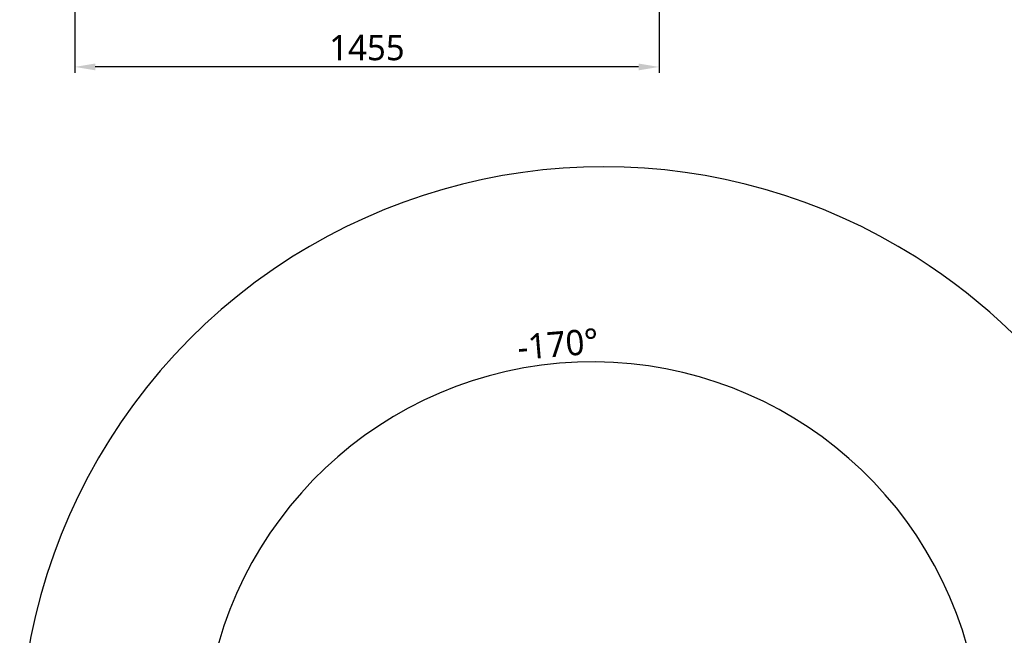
# Model space of a CAD drawing. Header units: millimetres. Extents: x 7426 to 8300, y 124 to 421.
# Tile 113 of 130: x 8164 to 8246, y 236 to 287. Entities that reach past the tile are written whole.
import ezdxf

# ---------------------------------------------------------------- set-up
doc = ezdxf.new("R2010")
doc.units = ezdxf.units.MM
doc.linetypes.add('BANKLINE1', pattern=[5.5, 4, -1.5])
doc.layers.add('00_COMPONENTS', color=7, linetype='BANKLINE1')
doc.styles.add('微软雅黑', font='msyh.ttc')
doc.dimstyles.new('尺寸标注_1_30比例', dxfattribs={"dimtxt": 2.1, "dimasz": 1.7, "dimexe": 0.5, "dimexo": 0.4, "dimgap": 0.5, "dimtad": 1, "dimdec": 1, "dimlfac": 30, "dimdsep": 46, "dimtxsty": '微软雅黑', "dimcen": 0.09, "dimadec": 0, "dimazin": 0, "dimtp": 0.01, "dimtm": 0.01, "dimtfac": 1, "dimtdec": 1, "dimtofl": 0, "dimtmove": 0, "dimatfit": 3, "dimfxl": 1, "dimtolj": 1, "dimarcsym": 0})

# ---------------------------------------------------------------- blocks, each defined once
blk = doc.blocks.new('*D1499')
at = {"layer": '00_COMPONENTS', "color": 0, "linetype": 'ByBlock', "lineweight": -2, "ltscale": 20}
for p, q in [((8244.324, 232.208), (8243.268, 232.027)), ((8178.104, 226.661), (8180.122, 226.661))]:
    blk.add_line(p, q, dxfattribs=at)
blk.add_arc((8211.923, 226.661), 32.301, 12.73149, 176.98416, dxfattribs=at)
at = {"layer": '00_COMPONENTS', "color": 0}
for points in [[(8243.152, 233.724), (8243.708, 233.834), (8243.761, 232.112)], [(8179.384, 228.368), (8179.95, 228.353), (8179.622, 226.661)]]:
    blk.add_solid(points, dxfattribs=at)
at = {"layer": 'Defpoints', "color": 0}
for p in [(8224.815, 256.277), (8244.719, 232.276), (8177.704, 226.661), (8211.923, 226.661)]:
    blk.add_point(p, dxfattribs=at)
at = {"layer": '00_COMPONENTS', "color": 0, "insert": (8209.053, 260.43), "char_height": 2.1, "attachment_point": 5, "rotation": 4.85782, "style": '微软雅黑'}
blk.add_mtext('\\A1;-170°', dxfattribs=at)
blk = doc.blocks.new('*D1501')
at = {"layer": '00_COMPONENTS', "color": 0, "linetype": 'ByBlock', "lineweight": -2, "ltscale": 20}
for p, q in [((8168.947, 331.724), (8168.947, 282.959)), ((8217.448, 315.846), (8217.448, 282.959)), ((8215.748, 283.459), (8170.647, 283.459))]:
    blk.add_line(p, q, dxfattribs=at)
at = {"layer": '00_COMPONENTS', "color": 0}
for points in [[(8170.647, 283.742), (8170.647, 283.176), (8168.947, 283.459)], [(8215.748, 283.176), (8215.748, 283.742), (8217.448, 283.459)]]:
    blk.add_solid(points, dxfattribs=at)
at = {"layer": 'Defpoints', "color": 0}
for p in [(8168.947, 332.124), (8217.448, 316.246), (8168.947, 283.459)]:
    blk.add_point(p, dxfattribs=at)
at = {"layer": '00_COMPONENTS', "color": 0, "insert": (8193.198, 285.05), "char_height": 2.1, "attachment_point": 5, "style": '微软雅黑'}
blk.add_mtext('\\A1;\\A1;1455', dxfattribs=at)

msp = doc.modelspace()

# ---------------------------------------------------------------- linework, layer by layer
at = {"layer": '00_COMPONENTS', "linetype": 'ByBlock', "ltscale": 20}
for start, end in [(57.677, 122.323), (122.323, 190), (10, 57.677)]:
    msp.add_arc((8212.8741, 226.6607), 48.5034, start, end, dxfattribs=at)

# ---------------------------------------------------------------- dimensions: what is measured, and where the dimension line sits
dim = msp.add_linear_dim(base=(8168.9469, 283.459), p1=(8217.4482, 316.2459), p2=(8168.9469, 332.124), text='\\A1;1455', dimstyle='尺寸标注_1_30比例', dxfattribs=at)
dim.commit()
dim.dimension.update_dxf_attribs({"geometry": '*D1501', "text_midpoint": (8193.1976, 283.459), "dimtype": 160})
dim = msp.add_angular_dim_3p(base=(8224.815, 256.2773), center=(8211.9232, 226.6607), p1=(8177.704, 226.6607), p2=(8244.7185, 232.2758), text='\\A1;-170°', dimstyle='尺寸标注_1_30比例', dxfattribs=at)
dim.commit()
dim.dimension.update_dxf_attribs({"geometry": '*D1499', "text_midpoint": (8209.0532, 260.4305)})

doc.saveas('drawing.dxf')
